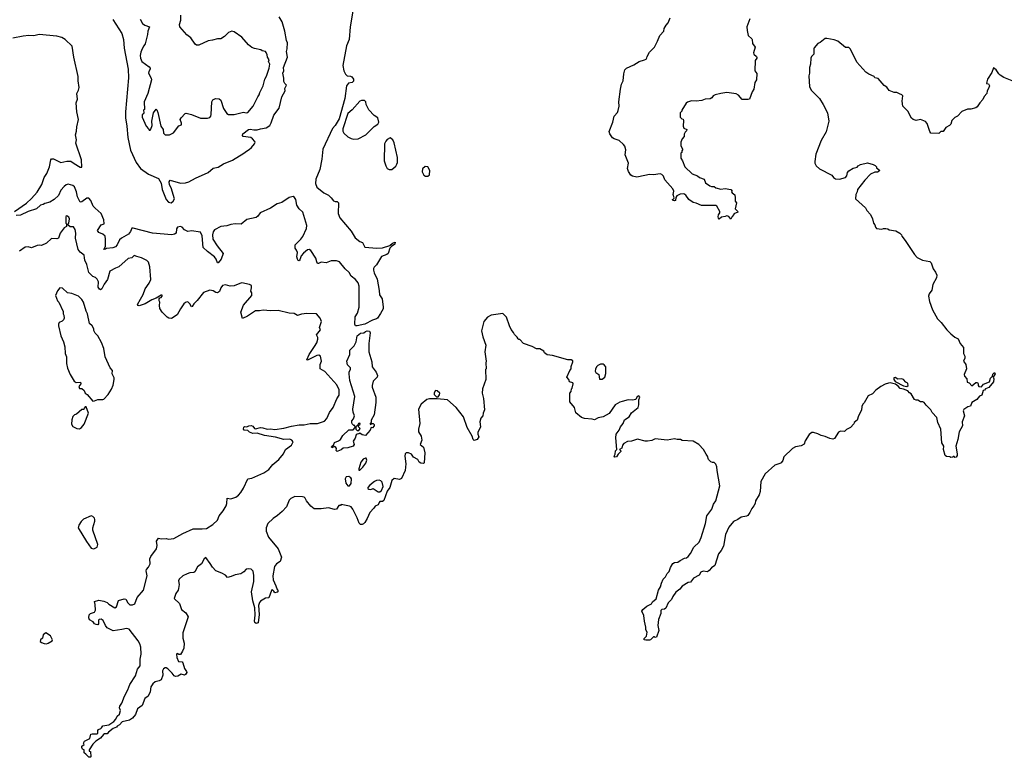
# Model space of a CAD drawing. Extents: x 2220333 to 2384341, y 721037 to 894043.
# Tile 125 of 256: x 2334166 to 2345862, y 777858 to 786622. Entities that reach past the tile are written whole.
import ezdxf

# ---------------------------------------------------------------- set-up
doc = ezdxf.new("R2010")
doc.units = 0

msp = doc.modelspace()

# ---------------------------------------------------------------- linework, layer by layer
at = {"layer": '0CON10XD'}
for points in [[(2335895, 785252), (2335945, 785253), (2335993, 785277), (2336055, 785360), (2336086, 785374), (2336086, 785394), (2336072, 785435), (2336085, 785456), (2336132, 785505), (2336145, 785509), (2336205, 785494), (2336315, 785453), (2336395, 785450), (2336425, 785461), (2336436, 785474), (2336441, 785495), (2336448, 785645), (2336461, 785669), (2336493, 785687), (2336535, 785680), (2336556, 785666), (2336586, 785565), (2336627, 785507), (2336645, 785496), (2336715, 785496), (2336825, 785522), (2336855, 785516), (2336875, 785519), (2336938, 785595), (2336993, 785705), (2337012, 785728), (2337018, 785755), (2337056, 785834), (2337078, 785915), (2337099, 785951), (2337131, 786045), (2337136, 786095), (2337122, 786125), (2337128, 786145), (2337109, 786175), (2337107, 786205), (2337095, 786233), (2337085, 786243), (2337045, 786253), (2337030, 786265), (2336955, 786279), (2336922, 786292), (2336885, 786321), (2336804, 786415), (2336715, 786479), (2336685, 786484), (2336645, 786469), (2336597, 786423), (2336554, 786396), (2336515, 786396), (2336455, 786378), (2336405, 786371), (2336295, 786320), (2336265, 786320), (2336250, 786330), (2336199, 786405), (2336153, 786443), (2336066, 786535), (2336064, 786566), (2336079, 786615), (2336081, 786675)], [(2338126, 786746), (2338091, 786535), (2338078, 786385), (2338049, 786311), (2338006, 786076), (2338017, 786015), (2338035, 785973), (2338055, 785955), (2338095, 785951), (2338111, 785941), (2338130, 785915), (2338130, 785890), (2338115, 785875), (2338071, 785869), (2338047, 785835), (2338028, 785685), (2337959, 785445), (2337913, 785365), (2337883, 785327), (2337766, 785085), (2337755, 784965), (2337729, 784841), (2337683, 784727), (2337681, 784675), (2337695, 784632), (2337778, 784565), (2337834, 784535), (2337865, 784505)], [(2335273, 786623), (2335379, 786459), (2335398, 786385), (2335405, 786285), (2335453, 786035), (2335458, 785932), (2335421, 785525), (2335421, 785455), (2335439, 785355), (2335452, 785222), (2335481, 785071), (2335548, 784925), (2335600, 784855), (2335695, 784786), (2335813, 784733), (2335845, 784678), (2335859, 784605), (2335904, 784485), (2335933, 784453), (2335965, 784445), (2335990, 784465), (2336003, 784495), (2335963, 784623), (2335945, 784658), (2335943, 784695), (2335955, 784713), (2336075, 784679), (2336135, 784682), (2336175, 784694), (2336255, 784739), (2336405, 784804), (2336465, 784858), (2336525, 784870), (2336585, 784909), (2336695, 784951), (2336830, 785035), (2336859, 785061), (2336892, 785078), (2336918, 785102), (2336956, 785145), (2336963, 785165), (2336960, 785175), (2336933, 785205), (2336910, 785220), (2336820, 785235), (2336814, 785245), (2336818, 785265), (2336885, 785317), (2336905, 785320), (2336945, 785312), (2336987, 785313), (2337025, 785326), (2337095, 785336), (2337135, 785364), (2337154, 785395), (2337183, 785487), (2337248, 785572), (2337278, 785705), (2337318, 785775), (2337316, 785805), (2337333, 785845), (2337314, 785865), (2337305, 785888), (2337304, 785925), (2337291, 785985), (2337302, 786015), (2337300, 786055), (2337347, 786175), (2337334, 786245), (2337344, 786275), (2337348, 786345), (2337336, 786375), (2337314, 786484), (2337282, 786595), (2337246, 786656)], [(2335598, 786628), (2335623, 786575), (2335654, 786555), (2335706, 786535), (2335687, 786485), (2335684, 786445), (2335658, 786335), (2335641, 786309), (2335619, 786275), (2335606, 786235), (2335596, 786195), (2335599, 786165), (2335616, 786125), (2335705, 786060), (2335715, 786047), (2335716, 786035), (2335699, 786005), (2335696, 785985), (2335728, 785925), (2335730, 785905), (2335688, 785745), (2335644, 785645), (2335648, 785555), (2335638, 785545), (2335640, 785515), (2335636, 785504), (2335622, 785495), (2335620, 785465), (2335667, 785355), (2335696, 785326), (2335705, 785310), (2335715, 785310), (2335725, 785320), (2335741, 785365), (2335736, 785415), (2335757, 785513), (2335785, 785560), (2335795, 785550), (2335805, 785518), (2335844, 785355), (2335869, 785315), (2335875, 785272), (2335895, 785252)], [(2342839, 786631), (2342803, 786535), (2342807, 786495), (2342819, 786435), (2342862, 786395), (2342868, 786385), (2342870, 786340), (2342903, 786295), (2342882, 786228), (2342885, 786210), (2342916, 786186), (2342922, 786175), (2342922, 786165), (2342903, 786135), (2342903, 786085), (2342898, 786065), (2342898, 786015), (2342922, 785982), (2342918, 785905), (2342898, 785875), (2342887, 785795), (2342866, 785764), (2342833, 785677), (2342818, 785672), (2342748, 785675), (2342704, 785724), (2342675, 785742), (2342566, 785756), (2342495, 785746), (2342425, 785728), (2342405, 785717), (2342388, 785692), (2342369, 785681), (2342308, 785678), (2342268, 785662), (2342203, 785653), (2342144, 785656), (2342098, 785642), (2342081, 785629), (2342030, 785545), (2342030, 785535), (2342010, 785515), (2342010, 785465), (2342030, 785445), (2342045, 785440), (2342052, 785422), (2342048, 785355), (2342053, 785333), (2342090, 785315), (2342088, 785302), (2342070, 785285), (2342058, 785262), (2342060, 785235), (2342033, 785207), (2342018, 785165), (2342018, 785128), (2342040, 785085), (2342040, 785075), (2342030, 785065), (2342030, 785045), (2342020, 785035), (2342020, 784975), (2342040, 784945), (2342068, 784875), (2342155, 784792), (2342216, 784766), (2342240, 784745), (2342296, 784726), (2342312, 784685), (2342365, 784648), (2342385, 784638), (2342415, 784638), (2342435, 784622), (2342495, 784607), (2342544, 784614), (2342615, 784602), (2342628, 784585), (2342622, 784575), (2342628, 784565), (2342659, 784539), (2342666, 784505), (2342664, 784464), (2342680, 784445), (2342663, 784375), (2342692, 784345), (2342696, 784334), (2342650, 784315), (2342650, 784305), (2342630, 784285), (2342615, 784250), (2342590, 784285), (2342565, 784292), (2342545, 784283), (2342503, 784277), (2342475, 784253), (2342465, 784262), (2342462, 784278), (2342465, 784302), (2342482, 784328), (2342482, 784342), (2342446, 784406), (2342435, 784413), (2342264, 784414), (2342202, 784442), (2342165, 784449), (2342114, 784484), (2342077, 784537), (2342054, 784554), (2342011, 784549), (2341971, 784529), (2341961, 784509), (2341955, 784472), (2341945, 784468), (2341925, 784473), (2341922, 784485), (2341937, 784493), (2341938, 784505), (2341930, 784545), (2341934, 784585), (2341923, 784613), (2341830, 784720), (2341813, 784763), (2341795, 784783), (2341775, 784791), (2341695, 784779), (2341645, 784784), (2341591, 784769), (2341495, 784751), (2341445, 784761), (2341424, 784774), (2341398, 784818), (2341387, 784853), (2341396, 784915), (2341356, 785015), (2341366, 785075), (2341355, 785117), (2341340, 785140), (2341286, 785186), (2341226, 785206), (2341209, 785219), (2341177, 785265), (2341169, 785295), (2341210, 785405), (2341228, 785475), (2341265, 785520), (2341276, 785544), (2341286, 785595), (2341284, 785646), (2341303, 785797), (2341316, 785854), (2341336, 785895), (2341341, 785979), (2341354, 786025), (2341374, 786046), (2341462, 786085), (2341526, 786124), (2341587, 786143), (2341606, 786154), (2341617, 786167), (2341620, 786185), (2341648, 786235), (2341708, 786295), (2341743, 786365), (2341768, 786435), (2341817, 786485), (2341823, 786515), (2341845, 786558), (2341868, 786585), (2341892, 786645)], [(2334105, 784343), (2334245, 784442), (2334305, 784498), (2334373, 784573), (2334428, 784665), (2334455, 784746), (2334487, 784793), (2334518, 784872), (2334534, 784955), (2334543, 784967), (2334569, 784969), (2334655, 784924), (2334725, 784939), (2334775, 784941), (2334812, 784912), (2334885, 784871), (2334905, 784870), (2334899, 784955), (2334832, 785155), (2334839, 785195), (2334830, 785255), (2334842, 785298), (2334845, 785350), (2334863, 785435), (2334844, 785525), (2334836, 785635), (2334852, 785678), (2334846, 785745), (2334864, 785784), (2334873, 785815), (2334860, 785895), (2334860, 785945), (2334807, 786175), (2334790, 786305), (2334706, 786386), (2334665, 786408), (2334605, 786426), (2334395, 786446), (2334335, 786429), (2334275, 786432), (2334205, 786426), (2334085, 786403)], [(2345975, 785889), (2345854, 785934), (2345813, 785963), (2345797, 785977), (2345763, 786025), (2345732, 786048), (2345714, 785996), (2345662, 785915), (2345652, 785885), (2345650, 785865), (2345675, 785860), (2345686, 785836), (2345675, 785802), (2345656, 785775), (2345653, 785745), (2345621, 785709), (2345607, 785673), (2345571, 785635), (2345540, 785585), (2345525, 785574), (2345465, 785558), (2345425, 785560), (2345358, 785532), (2345305, 785477), (2345275, 785460), (2345238, 785422), (2345225, 785382), (2345212, 785365), (2345165, 785342), (2345135, 785292), (2345108, 785292), (2345082, 785268), (2344990, 785275), (2344977, 785295), (2344945, 785390), (2344925, 785412), (2344865, 785437), (2344815, 785423), (2344780, 785435), (2344761, 785451), (2344714, 785534), (2344656, 785596), (2344650, 785655), (2344657, 785715), (2344645, 785728), (2344615, 785740), (2344586, 785756), (2344555, 785756), (2344495, 785779), (2344465, 785818), (2344435, 785838), (2344365, 785922), (2344325, 785932), (2344315, 785948), (2344253, 785973), (2344215, 785998), (2344108, 786115), (2344035, 786270), (2344015, 786290), (2343975, 786290), (2343885, 786368), (2343842, 786382), (2343755, 786398), (2343733, 786397), (2343675, 786350), (2343645, 786340), (2343603, 786287), (2343598, 786275), (2343597, 786213), (2343570, 786185), (2343562, 786165), (2343558, 786095), (2343548, 786055), (2343548, 785985), (2343538, 785955), (2343548, 785825), (2343571, 785781), (2343668, 785685), (2343710, 785615), (2343762, 785515), (2343778, 785415), (2343745, 785290), (2343688, 785185), (2343623, 785025), (2343610, 784935), (2343612, 784915), (2343628, 784885), (2343665, 784848), (2343813, 784773), (2343832, 784745), (2343855, 784730), (2343905, 784726), (2343975, 784748), (2343992, 784765), (2343998, 784805), (2344014, 784826), (2344065, 784858), (2344115, 784870), (2344124, 784886), (2344155, 784902), (2344235, 784920), (2344305, 784902), (2344329, 784889), (2344342, 784875), (2344345, 784860), (2344378, 784835), (2344377, 784823), (2344355, 784808), (2344325, 784808), (2344272, 784788), (2344204, 784716), (2344118, 784605), (2344112, 784575), (2344097, 784543), (2344092, 784495), (2344212, 784385), (2344228, 784355), (2344272, 784305), (2344296, 784256), (2344308, 784205), (2344322, 784185), (2344330, 784155), (2344345, 784140), (2344405, 784132), (2344428, 784142), (2344455, 784142), (2344477, 784137), (2344493, 784123), (2344572, 784112), (2344620, 784085), (2344640, 784065), (2344645, 784050), (2344685, 783998), (2344795, 783832), (2344828, 783795), (2344890, 783765), (2344975, 783750), (2344994, 783734), (2345015, 783660), (2345045, 783620), (2345060, 783585), (2345057, 783555), (2345012, 783475), (2345002, 783408), (2344970, 783365), (2344962, 783335), (2344972, 783275), (2345008, 783175), (2345067, 783067), (2345113, 783023), (2345178, 782935), (2345225, 782888), (2345275, 782850), (2345315, 782830), (2345336, 782776), (2345378, 782725), (2345376, 782656), (2345392, 782625), (2345392, 782598), (2345378, 782565), (2345404, 782525), (2345412, 782475), (2345384, 782405), (2345388, 782388), (2345418, 782355), (2345420, 782315), (2345445, 782308), (2345475, 782272), (2345525, 782310), (2345545, 782310), (2345550, 782295), (2345550, 782275), (2345560, 782265), (2345592, 782258), (2345615, 782290), (2345685, 782320), (2345699, 782361), (2345720, 782385), (2345725, 782410), (2345745, 782430), (2345752, 782415), (2345730, 782375), (2345736, 782356), (2345735, 782320), (2345679, 782251), (2345640, 782235), (2345625, 782220), (2345610, 782215), (2345595, 782160), (2345565, 782150), (2345535, 782108), (2345477, 782073), (2345459, 782031), (2345428, 782022), (2345379, 781991), (2345374, 781975), (2345390, 781915), (2345359, 781845), (2345366, 781795), (2345324, 781725), (2345308, 781632), (2345286, 781555), (2345300, 781465), (2345300, 781445), (2345290, 781425), (2345275, 781420), (2345265, 781430), (2345255, 781430), (2345247, 781423), (2345225, 781420), (2345215, 781428), (2345173, 781433), (2345160, 781445), (2345140, 781515), (2345142, 781555), (2345120, 781595), (2345108, 781755), (2345072, 781835), (2345060, 781895), (2345003, 781953)], [(2338135, 785201), (2338185, 785204), (2338276, 785254), (2338375, 785352), (2338419, 785381), (2338432, 785405), (2338418, 785455), (2338375, 785482), (2338312, 785552), (2338282, 785615), (2338277, 785647), (2338262, 785662), (2338225, 785663), (2338205, 785653), (2338115, 785552), (2338065, 785508), (2338003, 785325), (2338006, 785296), (2338016, 785275), (2338065, 785231), (2338105, 785209), (2338135, 785201)], [(2338585, 784840), (2338635, 784880), (2338647, 784903), (2338652, 784925), (2338652, 784985), (2338615, 785160), (2338598, 785195), (2338565, 785218), (2338531, 785199), (2338515, 785180), (2338500, 785145), (2338497, 784945), (2338513, 784885), (2338532, 784855), (2338553, 784843), (2338585, 784840)], [(2339015, 784762), (2339035, 784780), (2339039, 784829), (2339013, 784873), (2338984, 784876), (2338949, 784851), (2338947, 784815), (2338968, 784775), (2338985, 784763), (2339015, 784762)], [(2337865, 784505), (2337895, 784469), (2337915, 784461), (2337935, 784461), (2337954, 784445), (2337948, 784318), (2337967, 784267), (2338105, 784107), (2338150, 784030), (2338205, 783988), (2338236, 783976), (2338265, 783920), (2338408, 783908), (2338475, 783911), (2338561, 783939), (2338595, 783967), (2338625, 783980), (2338622, 783955), (2338583, 783927), (2338564, 783906), (2338541, 783845), (2338525, 783832), (2338465, 783808), (2338405, 783710), (2338377, 783683), (2338368, 783665), (2338367, 783645), (2338376, 783615), (2338410, 783540), (2338434, 783405), (2338441, 783351), (2338472, 783305), (2338484, 783205), (2338482, 783185), (2338451, 783129), (2338415, 783075), (2338403, 783067), (2338355, 783052), (2338265, 783004), (2338175, 782983), (2338155, 782984), (2338147, 783005), (2338150, 783090), (2338179, 783135), (2338200, 783205), (2338199, 783455), (2338186, 783496), (2338156, 783535), (2338102, 783575), (2338078, 783618), (2338031, 783661), (2337965, 783746), (2337930, 783755), (2337865, 783756), (2337805, 783732), (2337745, 783742), (2337715, 783723), (2337703, 783725), (2337694, 783745), (2337685, 783790), (2337625, 783878), (2337605, 783892), (2337585, 783888), (2337535, 783848), (2337509, 783815), (2337495, 783767), (2337485, 783756), (2337475, 783760), (2337465, 783777), (2337458, 783805), (2337464, 783855), (2337455, 783883), (2337436, 783905), (2337439, 783945), (2337507, 784013), (2337528, 784045), (2337571, 784139), (2337576, 784175), (2337527, 784335), (2337486, 784375), (2337459, 784419), (2337445, 784485), (2337430, 784510), (2337415, 784519), (2337365, 784510), (2337279, 784451), (2337225, 784432), (2337145, 784381), (2337023, 784325), (2336995, 784287), (2336975, 784270), (2336864, 784246), (2336795, 784191), (2336725, 784197), (2336675, 784190), (2336625, 784172), (2336555, 784166), (2336479, 784125), (2336465, 784100), (2336457, 784065), (2336458, 784015), (2336510, 783935), (2336583, 783845), (2336559, 783775), (2336525, 783731), (2336514, 783734), (2336500, 783775), (2336478, 783805), (2336395, 783866), (2336347, 783915), (2336333, 784055), (2336315, 784096), (2336205, 784114), (2336164, 784104), (2336125, 784126), (2336097, 784155), (2336075, 784165), (2336042, 784155), (2336029, 784135), (2336024, 784086), (2336006, 784074), (2335973, 784067), (2335745, 784085), (2335515, 784144), (2335496, 784144), (2335480, 784105), (2335458, 784072), (2335374, 784026), (2335350, 784005), (2335323, 783947), (2335305, 783924), (2335271, 783909), (2335195, 783902), (2335185, 783894), (2335165, 783892), (2335184, 783926), (2335184, 784015), (2335179, 784049), (2335155, 784074), (2335105, 784092), (2335090, 784115), (2335135, 784183), (2335170, 784195), (2335167, 784245), (2335135, 784318), (2335063, 784383), (2335039, 784405), (2335012, 784475), (2334985, 784501), (2334965, 784501), (2334905, 784458), (2334885, 784454), (2334851, 784515), (2334840, 784575), (2334815, 784636), (2334795, 784653), (2334743, 784667), (2334719, 784661), (2334692, 784638), (2334653, 784597), (2334625, 784534), (2334575, 784484), (2334525, 784452), (2334465, 784439), (2334445, 784424), (2334414, 784416), (2334364, 784376), (2334265, 784341), (2334175, 784299), (2334125, 784297)], [(2335138, 778208), (2335155, 778230), (2335225, 778242), (2335285, 778282), (2335308, 778312), (2335322, 778345), (2335350, 778370), (2335362, 778415), (2335351, 778445), (2335354, 778465), (2335380, 778500), (2335410, 778585), (2335451, 778659), (2335475, 778721), (2335543, 778827), (2335565, 778905), (2335596, 778944), (2335595, 779025), (2335610, 779085), (2335606, 779165), (2335594, 779204), (2335572, 779242), (2335465, 779379), (2335435, 779388), (2335380, 779375), (2335275, 779362), (2335204, 779395), (2335185, 779422), (2335156, 779485), (2335135, 779499), (2335110, 779495), (2335103, 779487), (2335103, 779445), (2335095, 779433), (2335075, 779434), (2335055, 779444), (2335039, 779469), (2334995, 779490), (2334986, 779516), (2334989, 779551), (2335005, 779567), (2335055, 779583), (2335066, 779605), (2335064, 779674), (2335053, 779707), (2335107, 779723), (2335166, 779714), (2335205, 779696), (2335226, 779676), (2335295, 779632), (2335314, 779646), (2335341, 779719), (2335405, 779742), (2335425, 779738), (2335452, 779692), (2335475, 779670), (2335505, 779670), (2335535, 779681), (2335563, 779755), (2335636, 779845), (2335681, 780015), (2335666, 780075), (2335671, 780089), (2335697, 780115), (2335715, 780155), (2335710, 780215), (2335722, 780245), (2335791, 780335), (2335799, 780375), (2335790, 780425), (2335815, 780460), (2335845, 780453), (2335905, 780457), (2335935, 780450), (2335995, 780458), (2336105, 780518), (2336225, 780573), (2336335, 780572), (2336385, 780578), (2336458, 780625), (2336517, 780675), (2336535, 780726), (2336584, 780785), (2336619, 780845), (2336628, 780872), (2336632, 780935), (2336675, 780928), (2336735, 780948), (2336765, 780971), (2336794, 781005), (2336825, 781055), (2336875, 781165), (2336925, 781174), (2336995, 781207), (2337065, 781237), (2337125, 781276), (2337173, 781335), (2337245, 781394), (2337299, 781465), (2337325, 781515), (2337395, 781566), (2337414, 781605), (2337398, 781625), (2337375, 781636), (2337305, 781634), (2337205, 781661), (2337075, 781681), (2336985, 781708), (2336934, 781704), (2336895, 781722), (2336875, 781742), (2336832, 781745), (2336824, 781755), (2336829, 781781), (2336835, 781787), (2336865, 781783), (2336886, 781794), (2336915, 781798), (2336935, 781793), (2336954, 781764), (2336965, 781760), (2337025, 781778), (2337055, 781774), (2337105, 781756), (2337145, 781760), (2337195, 781751), (2337303, 781767), (2337395, 781793), (2337485, 781807), (2337544, 781806), (2337615, 781822), (2337705, 781822), (2337785, 781851), (2337815, 781882), (2337846, 781955), (2337888, 782012), (2337933, 782117), (2337959, 782161), (2337961, 782225), (2337932, 782285), (2337790, 782440), (2337734, 782475), (2337733, 782525), (2337749, 782565), (2337738, 782625), (2337720, 782635), (2337695, 782632), (2337585, 782578), (2337575, 782580), (2337606, 782644), (2337669, 782739), (2337695, 782783), (2337706, 782825), (2337706, 782846), (2337693, 782877), (2337740, 782935), (2337728, 782965), (2337750, 783035), (2337736, 783076), (2337690, 783125), (2337575, 783129), (2337515, 783124), (2337465, 783107), (2337425, 783131), (2337365, 783134), (2337235, 783168), (2337145, 783164), (2337059, 783171), (2337015, 783161), (2336965, 783162), (2336870, 783100), (2336813, 783073), (2336793, 783145), (2336825, 783230), (2336922, 783345), (2336922, 783375), (2336913, 783395), (2336920, 783435), (2336918, 783465), (2336896, 783476), (2336805, 783494), (2336781, 783489), (2336715, 783458), (2336664, 783454), (2336610, 783470), (2336575, 783462), (2336556, 783435), (2336538, 783392), (2336515, 783378), (2336495, 783382), (2336465, 783401), (2336425, 783408), (2336348, 783382), (2336275, 783286), (2336233, 783247), (2336215, 783214), (2336205, 783210), (2336187, 783247), (2336167, 783267), (2336155, 783270), (2336135, 783263), (2336116, 783245), (2336074, 783186), (2336035, 783114), (2335968, 783072), (2335936, 783076), (2335916, 783086), (2335857, 783145), (2335832, 783192), (2335827, 783225), (2335832, 783265), (2335823, 783283), (2335822, 783305), (2335832, 783318), (2335845, 783320), (2335860, 783335), (2335858, 783348), (2335845, 783350), (2335788, 783312), (2335735, 783294), (2335658, 783245), (2335585, 783220), (2335572, 783225), (2335567, 783237), (2335601, 783301), (2335633, 783355), (2335657, 783425), (2335705, 783492), (2335725, 783535), (2335713, 783685), (2335695, 783739), (2335675, 783760), (2335614, 783794), (2335556, 783806), (2335525, 783820), (2335498, 783792), (2335455, 783783), (2335344, 783685), (2335305, 783671), (2335237, 783633), (2335209, 783535), (2335171, 783479), (2335142, 783425), (2335125, 783412), (2335115, 783418), (2335099, 783445), (2335100, 783505), (2335085, 783539), (2335067, 783557), (2335035, 783569), (2334988, 783618), (2334964, 783714), (2334940, 783765), (2334937, 783793), (2334930, 783825), (2334885, 783859), (2334861, 783891), (2334829, 784025), (2334831, 784085), (2334825, 784130), (2334805, 784160), (2334765, 784160), (2334742, 784182), (2334740, 784195), (2334750, 784205), (2334758, 784255), (2334748, 784275), (2334725, 784292), (2334712, 784285), (2334713, 784205), (2334720, 784195), (2334720, 784165), (2334695, 784148), (2334648, 784085), (2334625, 784026), (2334605, 784018), (2334545, 784020), (2334485, 783966), (2334425, 783937), (2334395, 783942), (2334375, 783939), (2334305, 783909), (2334265, 783924), (2334231, 783919), (2334165, 783873)], [(2335035, 782090), (2335055, 782092), (2335095, 782108), (2335153, 782107), (2335165, 782112), (2335215, 782170), (2335257, 782233), (2335275, 782278), (2335289, 782345), (2335287, 782365), (2335266, 782415), (2335268, 782455), (2335241, 782485), (2335182, 782615), (2335164, 782715), (2335138, 782785), (2335094, 782864), (2335062, 782895), (2335048, 782928), (2335047, 782947), (2335028, 782985), (2334993, 783013), (2334972, 783125), (2334955, 783160), (2334922, 783265), (2334905, 783298), (2334866, 783336), (2334785, 783367), (2334735, 783378), (2334675, 783432), (2334644, 783436), (2334615, 783400), (2334592, 783345), (2334613, 783283), (2334630, 783265), (2334682, 783155), (2334682, 783125), (2334689, 783109), (2334692, 783075), (2334686, 783054), (2334671, 783039), (2334635, 783022), (2334627, 783005), (2334627, 782985), (2334656, 782865), (2334686, 782795), (2334701, 782735), (2334706, 782655), (2334723, 782615), (2334721, 782535), (2334735, 782482), (2334764, 782405), (2334812, 782325), (2334835, 782311), (2334888, 782315), (2334892, 782295), (2334868, 782265), (2334875, 782240), (2334905, 782240), (2334930, 782215), (2334944, 782184), (2334968, 782168), (2335035, 782090)], [(2345003, 781953), (2344988, 781988), (2344932, 782042), (2344910, 782075), (2344895, 782082), (2344865, 782080), (2344835, 782100), (2344815, 782100), (2344795, 782110), (2344756, 782176), (2344735, 782187), (2344715, 782210), (2344665, 782231), (2344625, 782240), (2344599, 782269), (2344570, 782290), (2344505, 782306), (2344486, 782304), (2344448, 782292), (2344395, 782262), (2344335, 782218), (2344295, 782177), (2344245, 782152), (2344195, 782070), (2344180, 782055), (2344170, 782025), (2344167, 781983), (2344128, 781915), (2344112, 781865), (2344080, 781835), (2344075, 781820), (2344033, 781777), (2343987, 781753), (2343962, 781728), (2343915, 781732), (2343890, 781720), (2343843, 781647), (2343825, 781638), (2343790, 781645), (2343735, 781670), (2343685, 781680), (2343645, 781702), (2343595, 781718), (2343575, 781718), (2343545, 781692), (2343495, 781618), (2343485, 781580), (2343450, 781560), (2343380, 781545), (2343344, 781526), (2343242, 781428), (2343229, 781385), (2343212, 781358), (2343195, 781347), (2343135, 781328), (2343022, 781225), (2342968, 781135), (2342963, 781015), (2342950, 780975), (2342906, 780905), (2342901, 780875), (2342886, 780845), (2342861, 780815), (2342839, 780765), (2342815, 780730), (2342798, 780722), (2342735, 780712), (2342695, 780682), (2342645, 780661), (2342588, 780592), (2342550, 780505), (2342526, 780365), (2342500, 780315), (2342466, 780274), (2342421, 780135), (2342382, 780108), (2342354, 780076), (2342335, 780062), (2342285, 780069), (2342255, 780058), (2342235, 780022), (2342170, 779985), (2342135, 779940), (2342105, 779933), (2342035, 779890), (2342006, 779854), (2341960, 779820), (2341925, 779768), (2341909, 779731), (2341869, 779691), (2341842, 779628), (2341825, 779619), (2341795, 779614), (2341780, 779600), (2341781, 779565), (2341754, 779496), (2341744, 779425), (2341757, 779363), (2341730, 779285), (2341715, 779280), (2341705, 779290), (2341695, 779290), (2341660, 779255), (2341645, 779248), (2341605, 779248), (2341582, 779255), (2341585, 779270), (2341612, 779298), (2341618, 779345), (2341604, 779374), (2341604, 779405), (2341588, 779475), (2341581, 779541), (2341557, 779595), (2341567, 779615), (2341615, 779653), (2341669, 779681), (2341684, 779706), (2341725, 779740), (2341754, 779845), (2341777, 779883), (2341788, 779928), (2341811, 779975), (2341837, 780003), (2341857, 780043), (2341879, 780065), (2341895, 780112), (2341925, 780162), (2341945, 780171), (2341985, 780176), (2342013, 780197), (2342063, 780225), (2342085, 780229), (2342105, 780244), (2342135, 780280), (2342175, 780355), (2342235, 780414), (2342262, 780468), (2342313, 780635), (2342327, 780725), (2342388, 780805), (2342406, 780864), (2342436, 780905), (2342481, 781085), (2342449, 781265), (2342448, 781308), (2342435, 781340), (2342415, 781360), (2342395, 781360), (2342375, 781370), (2342347, 781397), (2342337, 781435), (2342319, 781459), (2342288, 781515), (2342232, 781575), (2342165, 781612), (2342035, 781622), (2342015, 781632), (2341975, 781632), (2341945, 781642), (2341855, 781624), (2341715, 781642), (2341675, 781620), (2341625, 781612), (2341595, 781613), (2341505, 781637), (2341435, 781614), (2341385, 781611), (2341343, 781587), (2341327, 781565), (2341318, 781532), (2341290, 781515), (2341308, 781498), (2341308, 781492), (2341275, 781460), (2341253, 781427), (2341235, 781422), (2341228, 781435), (2341239, 781461), (2341243, 781497), (2341260, 781515), (2341246, 781655), (2341251, 781695), (2341288, 781745), (2341304, 781786), (2341335, 781822), (2341351, 781869), (2341406, 781904), (2341435, 781952), (2341512, 782015), (2341522, 782045), (2341520, 782105), (2341532, 782135), (2341522, 782152), (2341502, 782145), (2341485, 782110), (2341445, 782100), (2341394, 782106), (2341323, 782087), (2341295, 782078), (2341238, 782045), (2341168, 781942), (2341095, 781902), (2341038, 781892), (2340995, 781868), (2340965, 781876), (2340875, 781882), (2340840, 781895), (2340771, 781951), (2340757, 782015), (2340702, 782082), (2340700, 782185), (2340718, 782205), (2340720, 782235), (2340730, 782245), (2340740, 782295), (2340735, 782308), (2340695, 782320), (2340688, 782345), (2340663, 782375), (2340702, 782455), (2340717, 782473), (2340718, 782502), (2340738, 782555), (2340735, 782570), (2340715, 782582), (2340675, 782582), (2340495, 782630), (2340430, 782640), (2340400, 782665), (2340390, 782685), (2340345, 782712), (2340305, 782712), (2340255, 782738), (2340150, 782775), (2340105, 782820), (2340095, 782820), (2340085, 782830), (2340075, 782850), (2340045, 782880), (2340032, 782905), (2340005, 782940), (2339982, 782985), (2339947, 783087), (2339905, 783130), (2339765, 783112), (2339724, 783086), (2339678, 783035), (2339652, 782925), (2339668, 782855), (2339702, 782755), (2339692, 782675), (2339708, 782565), (2339702, 782545), (2339708, 782475), (2339700, 782465), (2339701, 782345), (2339662, 782235), (2339661, 782185), (2339675, 782120), (2339686, 781985), (2339671, 781945), (2339668, 781915), (2339644, 781886), (2339633, 781845), (2339639, 781785), (2339608, 781715), (2339608, 781695), (2339619, 781665), (2339600, 781635), (2339565, 781622), (2339554, 781634), (2339541, 781675), (2339481, 781775), (2339438, 781902), (2339350, 782015), (2339246, 782106), (2339125, 782118), (2339035, 782118), (2339002, 782108), (2338936, 782055), (2338902, 781995), (2338919, 781825), (2338902, 781758), (2338902, 781725), (2338934, 781675), (2338942, 781625), (2338924, 781575), (2338964, 781544), (2338980, 781475), (2338969, 781355), (2338963, 781347), (2338932, 781352), (2338912, 781365), (2338895, 781397), (2338845, 781423), (2338818, 781458), (2338785, 781477), (2338756, 781474), (2338746, 781464), (2338739, 781435), (2338754, 781345), (2338744, 781266), (2338700, 781170), (2338678, 781158), (2338615, 781172), (2338585, 781146), (2338561, 781065), (2338532, 781018), (2338491, 780909), (2338475, 780898), (2338445, 780898), (2338434, 780886), (2338424, 780856), (2338387, 780843), (2338374, 780816), (2338323, 780767), (2338294, 780696), (2338264, 780646), (2338250, 780630), (2338235, 780622), (2338215, 780624), (2338199, 780639), (2338174, 780704), (2338122, 780805), (2338102, 780832), (2338085, 780842), (2337985, 780860), (2337975, 780850), (2337955, 780850), (2337930, 780805), (2337905, 780800), (2337835, 780820), (2337745, 780808), (2337665, 780808), (2337625, 780842), (2337572, 780905), (2337558, 780935), (2337545, 780948), (2337525, 780952), (2337435, 780956), (2337385, 780934), (2337365, 780913), (2337335, 780835), (2337283, 780777), (2337229, 780731), (2337175, 780693), (2337113, 780635), (2337095, 780585), (2337092, 780545), (2337123, 780475), (2337236, 780335), (2337274, 780235), (2337259, 780185), (2337217, 780155), (2337194, 780125), (2337172, 780015), (2337176, 779966), (2337210, 779895), (2337223, 779853), (2337237, 779835), (2337225, 779820), (2337195, 779810), (2337183, 779833), (2337165, 779850), (2337155, 779838), (2337126, 779754), (2337085, 779747), (2337027, 779713), (2337013, 779697), (2337002, 779662), (2337010, 779555), (2337000, 779455), (2336975, 779448), (2336958, 779458), (2336954, 779475), (2336964, 779545), (2336958, 779635), (2336934, 779715), (2336920, 779825), (2336947, 779945), (2336946, 780016), (2336938, 780068), (2336914, 780094), (2336885, 780097), (2336855, 780091), (2336828, 780062), (2336792, 780038), (2336725, 780027), (2336676, 780005), (2336635, 779994), (2336610, 780020), (2336565, 780047), (2336495, 780075), (2336455, 780115), (2336430, 780160), (2336375, 780230), (2336355, 780214), (2336325, 780155), (2336279, 780121), (2336245, 780062), (2336235, 780054), (2336185, 780048), (2336155, 780038), (2336105, 780012), (2336058, 779975), (2336054, 779955), (2336061, 779909), (2336053, 779865), (2336047, 779845), (2336022, 779805), (2336001, 779745), (2336062, 779685), (2336087, 779615), (2336141, 779575), (2336168, 779525), (2336103, 779335), (2336104, 779275), (2336118, 779215), (2336114, 779155), (2336101, 779119), (2336075, 779078), (2336055, 779078), (2336035, 779090), (2336030, 779085), (2336032, 779045), (2336054, 778994), (2336095, 778990), (2336105, 778980), (2336122, 778912), (2336148, 778878), (2336150, 778865), (2336137, 778843), (2336125, 778834), (2336085, 778846), (2336045, 778823), (2336015, 778819), (2336000, 778825), (2335978, 778858), (2335925, 778907), (2335905, 778920), (2335895, 778920), (2335875, 778908), (2335861, 778885), (2335864, 778835), (2335845, 778780), (2335824, 778766), (2335775, 778754), (2335748, 778732), (2335724, 778695), (2335716, 778635), (2335692, 778585), (2335653, 778555), (2335620, 778475), (2335564, 778435), (2335542, 778365), (2335505, 778323), (2335471, 778299), (2335381, 778279), (2335353, 778245), (2335324, 778226), (2335316, 778214), (2335275, 778200), (2335222, 778158), (2335205, 778137), (2335175, 778137), (2335162, 778128), (2335125, 778084), (2335069, 778051), (2335033, 778015), (2334990, 777945), (2334992, 777932), (2335008, 777925), (2335010, 777865), (2335005, 777858), (2334985, 777858), (2334952, 777895), (2334931, 777911), (2334930, 777945), (2334912, 777955), (2334904, 777974), (2334905, 777990), (2334930, 778010), (2334923, 778025), (2334935, 778049), (2335000, 778080), (2335009, 778131), (2335025, 778138), (2335084, 778136), (2335092, 778145), (2335094, 778175), (2335101, 778189), (2335131, 778199), (2335138, 778208)], [(2337935, 781492), (2337923, 781503), (2337928, 781525), (2337919, 781539), (2337905, 781550), (2337873, 781533), (2337868, 781545), (2337872, 781555), (2337892, 781568), (2337905, 781596), (2337954, 781616), (2337977, 781633), (2338005, 781680), (2338075, 781750), (2338125, 781750), (2338150, 781775), (2338148, 781798), (2338135, 781800), (2338115, 781820), (2338110, 781835), (2338112, 781855), (2338131, 781879), (2338141, 781915), (2338125, 781958), (2338122, 781995), (2338146, 782145), (2338087, 782335), (2338079, 782415), (2338081, 782439), (2338094, 782465), (2338094, 782485), (2338060, 782520), (2338051, 782565), (2338086, 782645), (2338089, 782695), (2338138, 782745), (2338162, 782795), (2338176, 782865), (2338215, 782895), (2338255, 782899), (2338274, 782916), (2338295, 782923), (2338321, 782921), (2338328, 782902), (2338313, 782773), (2338314, 782674), (2338348, 782555), (2338354, 782495), (2338402, 782435), (2338416, 782394), (2338412, 782375), (2338363, 782327), (2338352, 782275), (2338354, 782255), (2338396, 782135), (2338398, 782075), (2338376, 781925), (2338342, 781865), (2338340, 781835), (2338330, 781825), (2338330, 781815), (2338335, 781810), (2338348, 781822), (2338365, 781822), (2338375, 781810), (2338376, 781794), (2338357, 781773), (2338342, 781778), (2338327, 781745), (2338275, 781682), (2338235, 781690), (2338205, 781710), (2338195, 781700), (2338173, 781697), (2338162, 781688), (2338152, 781648), (2338128, 781615), (2338137, 781575), (2338125, 781554), (2338065, 781533), (2338008, 781532), (2337985, 781509), (2337945, 781493), (2337935, 781492)], [(2341052, 782352), (2341085, 782352), (2341118, 782375), (2341127, 782417), (2341130, 782475), (2341128, 782495), (2341109, 782519), (2341095, 782527), (2341065, 782527), (2341035, 782512), (2341018, 782495), (2341005, 782470), (2341002, 782445), (2341011, 782431), (2341047, 782407), (2341052, 782352)], [(2344705, 782263), (2344718, 782275), (2344717, 782297), (2344708, 782308), (2344690, 782315), (2344665, 782348), (2344645, 782353), (2344595, 782350), (2344565, 782372), (2344550, 782365), (2344548, 782345), (2344564, 782324), (2344665, 782270), (2344705, 782263)], [(2339135, 782140), (2339154, 782165), (2339156, 782185), (2339125, 782211), (2339105, 782214), (2339090, 782190), (2339088, 782168), (2339115, 782140), (2339135, 782140)], [(2334875, 781762), (2334898, 781775), (2334933, 781815), (2334982, 781945), (2334955, 782020), (2334945, 782020), (2334930, 782005), (2334928, 781992), (2334905, 781990), (2334840, 781935), (2334815, 781928), (2334798, 781905), (2334784, 781866), (2334783, 781815), (2334795, 781788), (2334845, 781763), (2334875, 781762)], [(2338195, 781740), (2338210, 781765), (2338190, 781785), (2338192, 781798), (2338210, 781815), (2338205, 781828), (2338190, 781825), (2338188, 781812), (2338160, 781785), (2338160, 781755), (2338175, 781740), (2338195, 781740)], [(2338205, 781270), (2338243, 781305), (2338276, 781354), (2338288, 781388), (2338281, 781411), (2338275, 781413), (2338245, 781400), (2338217, 781365), (2338193, 781285), (2338195, 781270), (2338205, 781270)], [(2338085, 781082), (2338105, 781110), (2338106, 781166), (2338099, 781179), (2338075, 781192), (2338045, 781190), (2338032, 781165), (2338040, 781115), (2338065, 781082), (2338085, 781082)], [(2338445, 781010), (2338464, 781026), (2338484, 781075), (2338472, 781125), (2338455, 781142), (2338435, 781150), (2338405, 781147), (2338381, 781135), (2338325, 781091), (2338302, 781065), (2338302, 781052), (2338312, 781042), (2338335, 781041), (2338365, 781052), (2338423, 781013), (2338445, 781010)], [(2335045, 780333), (2335086, 780354), (2335093, 780385), (2335034, 780555), (2335034, 780585), (2335058, 780665), (2335059, 780685), (2335055, 780698), (2335035, 780718), (2335015, 780727), (2334925, 780686), (2334895, 780660), (2334870, 780615), (2334862, 780585), (2334960, 780420), (2335015, 780342), (2335045, 780333)], [(2334483, 779207), (2334505, 779213), (2334550, 779240), (2334556, 779255), (2334530, 779300), (2334475, 779336), (2334445, 779311), (2334436, 779274), (2334413, 779255), (2334409, 779235), (2334425, 779220), (2334455, 779209), (2334483, 779207)]]:
    msp.add_lwpolyline(points, dxfattribs=at)

doc.saveas('drawing.dxf')
